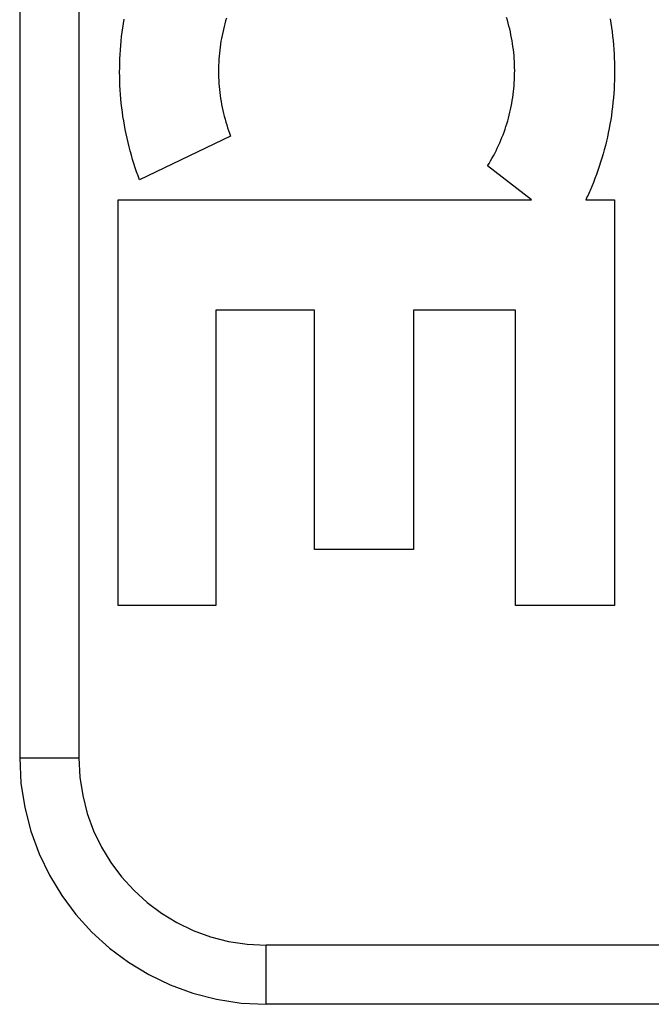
# Model space of a CAD drawing. Header units: inches. Extents: x 0 to 200, y 0 to 129.
# Tile 174 of 256: x 82.292 to 82.612, y 72.061 to 72.56. Entities that reach past the tile are written whole.
import ezdxf

# ---------------------------------------------------------------- set-up
doc = ezdxf.new("R2010")
doc.units = ezdxf.units.IN
doc.header["$LTSCALE"] = 11
doc.header["$MEASUREMENT"] = 0
doc.linetypes.add('HIDDEN', pattern=[0.2, 0.1, -0.1])
doc.layers.add('RIGHTHAND_DOOR_ASSEMBLY', color=7, linetype='CONTINUOUS')

msp = doc.modelspace()

# ---------------------------------------------------------------- linework, layer by layer
at = {"layer": 'RIGHTHAND_DOOR_ASSEMBLY', "color": 8, "linetype": 'HIDDEN'}
for p, q in [((82.29155, 72.9358), (82.29155, 72.1858)), ((82.32155, 72.9358), (82.32155, 72.1858)), ((82.39846, 72.50116), (82.35233, 72.47894)), ((82.55097, 72.46886), (82.52879, 72.48611)), ((82.34142, 72.46886), (82.55097, 72.46886)), ((82.34142, 72.26301), (82.34142, 72.46886)), ((82.57861, 72.46886), (82.59307, 72.46886)), ((82.59307, 72.46886), (82.59307, 72.26301)), ((82.44101, 72.41279), (82.39105, 72.41279)), ((82.39105, 72.41279), (82.39105, 72.26301)), ((82.44101, 72.29147), (82.44101, 72.41279)), ((82.54292, 72.41279), (82.49117, 72.41279)), ((82.49117, 72.41279), (82.49117, 72.29147)), ((82.54292, 72.26301), (82.54292, 72.41279)), ((82.49117, 72.29147), (82.44101, 72.29147)), ((82.39105, 72.26301), (82.34142, 72.26301)), ((82.59307, 72.26301), (82.54292, 72.26301)), ((82.29155, 72.1858), (82.32155, 72.1858)), ((83.50855, 72.0908), (82.41655, 72.0908)), ((82.41655, 72.0608), (82.41655, 72.0908)), ((83.47855, 72.0608), (82.41655, 72.0608))]:
    msp.add_line(p, q, dxfattribs=at)
for points in [[(82.35233, 72.47894), (82.35156, 72.48098), (82.35083, 72.48304), (82.35012, 72.48512), (82.34944, 72.48722), (82.34878, 72.48933), (82.34816, 72.49146), (82.34757, 72.4936), (82.347, 72.49575), (82.34647, 72.49791), (82.34597, 72.50009), (82.3455, 72.50227), (82.34505, 72.50447), (82.34465, 72.50667), (82.34427, 72.50888), (82.34392, 72.5111), (82.34361, 72.51332), (82.34333, 72.51556), (82.34308, 72.51779), (82.34286, 72.52004), (82.34267, 72.52229), (82.34252, 72.52454), (82.3424, 72.52679), (82.34231, 72.52905), (82.34225, 72.53131), (82.34223, 72.53357), (82.34224, 72.53583), (82.34228, 72.53809), (82.34235, 72.54035), (82.34246, 72.54261), (82.3426, 72.54486), (82.34277, 72.54712), (82.34297, 72.54937), (82.34321, 72.55161), (82.34348, 72.55385), (82.34378, 72.55608), (82.34411, 72.5583), (82.34447, 72.56052)], [(82.39638, 72.56101), (82.39595, 72.55957)], [(82.52879, 72.48611), (82.52954, 72.48732), (82.53028, 72.48855), (82.531, 72.48981), (82.53171, 72.49107), (82.53239, 72.49236), (82.53306, 72.49366), (82.5337, 72.49498), (82.53433, 72.49632), (82.53494, 72.49766), (82.53552, 72.49902), (82.53608, 72.5004), (82.53662, 72.50178), (82.53714, 72.50318), (82.53763, 72.50458), (82.5381, 72.506), (82.53855, 72.50743), (82.53898, 72.50886), (82.53938, 72.51031), (82.53976, 72.51176), (82.54011, 72.51323), (82.54045, 72.5147), (82.54075, 72.51618), (82.54104, 72.51767), (82.54129, 72.51916), (82.54153, 72.52066), (82.54174, 72.52217), (82.54192, 72.52368), (82.54208, 72.52519), (82.54222, 72.52671), (82.54232, 72.52823), (82.54241, 72.52975), (82.54247, 72.53128), (82.5425, 72.53281), (82.54251, 72.53434), (82.54249, 72.53587), (82.54245, 72.5374), (82.54238, 72.53893), (82.54228, 72.54045), (82.54217, 72.54198), (82.54202, 72.5435), (82.54185, 72.54502), (82.54166, 72.54653), (82.54144, 72.54804), (82.5412, 72.54954), (82.54093, 72.55103), (82.54063, 72.55252), (82.54032, 72.55401), (82.53998, 72.55548), (82.53961, 72.55695), (82.53922, 72.55841), (82.53881, 72.55986), (82.53837, 72.5613)], [(82.59086, 72.56066), (82.59123, 72.55846), (82.59157, 72.55625), (82.59187, 72.55404), (82.59215, 72.55182), (82.59239, 72.54959), (82.59259, 72.54736), (82.59277, 72.54513), (82.59291, 72.54289), (82.59303, 72.54065), (82.59311, 72.53841), (82.59315, 72.53617), (82.59317, 72.53392), (82.59315, 72.53168), (82.5931, 72.52944), (82.59301, 72.5272), (82.5929, 72.52496), (82.59275, 72.52272), (82.59257, 72.52049), (82.59236, 72.51826), (82.59211, 72.51604), (82.59184, 72.51382), (82.59153, 72.51161), (82.59119, 72.50941), (82.59082, 72.50721), (82.59041, 72.50502), (82.58998, 72.50285), (82.58952, 72.50068), (82.58902, 72.49852), (82.58849, 72.49637), (82.58794, 72.49424), (82.58735, 72.49211), (82.58673, 72.49), (82.58609, 72.48789), (82.58541, 72.4858), (82.58471, 72.48373), (82.58397, 72.48167), (82.58321, 72.47963), (82.58242, 72.4776), (82.58161, 72.4756), (82.58076, 72.47361)], [(82.39595, 72.55957), (82.39554, 72.55811), (82.39516, 72.55665), (82.3948, 72.55518), (82.39447, 72.5537), (82.39416, 72.55221), (82.39387, 72.55071), (82.39361, 72.54921), (82.39337, 72.5477), (82.39316, 72.54619), (82.39297, 72.54467), (82.39281, 72.54315), (82.39268, 72.54163), (82.39256, 72.5401), (82.39248, 72.53856), (82.39242, 72.53703), (82.39238, 72.53549), (82.39237, 72.53396), (82.39239, 72.53242), (82.39243, 72.53089), (82.3925, 72.52935), (82.39259, 72.52782), (82.39271, 72.52629), (82.39285, 72.52476), (82.39302, 72.52324), (82.39321, 72.52172), (82.39343, 72.5202), (82.39367, 72.51869), (82.39394, 72.51718), (82.39423, 72.51568), (82.39455, 72.51418), (82.39489, 72.51269), (82.39526, 72.51121), (82.39565, 72.50974), (82.39606, 72.50828), (82.3965, 72.50683), (82.39696, 72.50539), (82.39744, 72.50397), (82.39794, 72.50256), (82.39846, 72.50116)], [(82.58076, 72.47361), (82.58042, 72.47281), (82.58006, 72.47201), (82.57971, 72.47122), (82.57934, 72.47043), (82.57898, 72.46964), (82.57861, 72.46886)]]:
    msp.add_lwpolyline(points, dxfattribs=at)
for radius in [0.125, 0.095]:
    msp.add_arc((82.41655, 72.1858), radius, 180, 270, dxfattribs=at)

doc.saveas('drawing.dxf')
